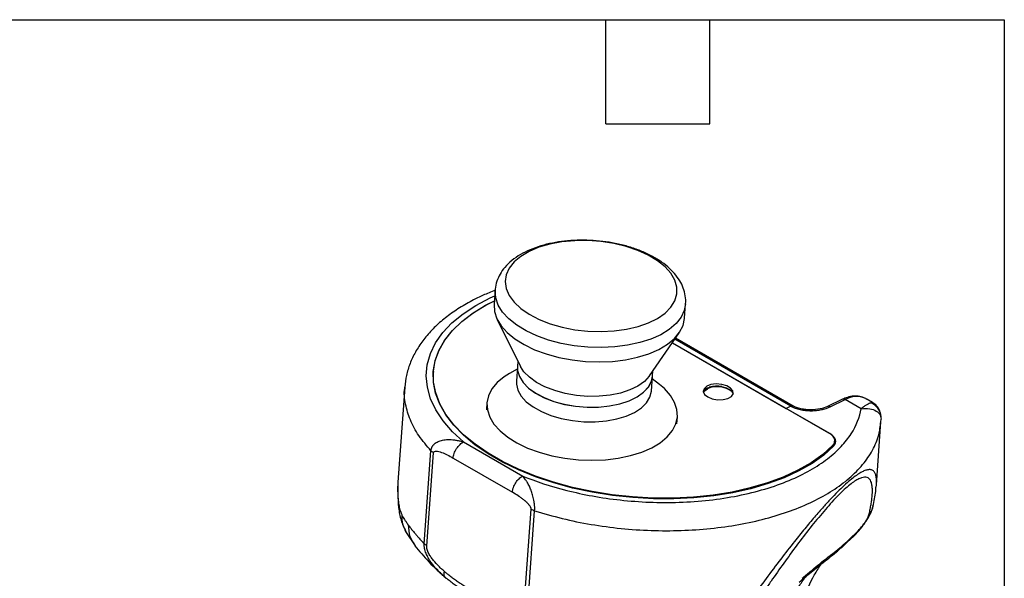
# Model space of a CAD drawing. Header units: millimetres. Extents: x 13 to 546, y 13 to 419.
# Tile 19 of 19: x 402 to 546, y 337 to 419. Entities that reach past the tile are written whole.
import ezdxf

# ---------------------------------------------------------------- set-up
doc = ezdxf.new("R2010")
doc.units = ezdxf.units.MM
doc.header["$LTSCALE"] = 2
doc.linetypes.add('SLD-Solid', pattern=[0])
doc.layers.add('TEXT', color=140, linetype='SLD-Solid', lineweight=25)

msp = doc.modelspace()

# ---------------------------------------------------------------- linework, layer by layer
for p, q in [((471.456, 379.471), (471.304, 377.372)), ((499.23, 375.345), (499.383, 377.444)), ((471.77, 375.161), (475.175, 368.293)), ((494.089, 366.92), (498.449, 373.225)), ((515.167, 362.49), (497.913, 372.45)), ((497.448, 371.776), (520.351, 358.554)), ((497.448, 371.776), (514.127, 362.148)), ((514.816, 362.476), (497.806, 372.295)), ((474.727, 368.274), (474.571, 366.126)), ((474.787, 369.075), (474.73, 368.285)), ((462.393, 367.25), (462.375, 366.358)), ((462.414, 367.547), (462.393, 367.25)), ((474.701, 367.918), (473.553, 367.263)), ((494.369, 364.689), (494.525, 366.837)), ((494.528, 366.848), (494.585, 367.638)), ((458.206, 365.252), (457.196, 351.325)), ((495.541, 365.667), (494.499, 366.481)), ((470.256, 362.962), (470.181, 361.925)), ((514.819, 362.477), (514.127, 362.148)), ((514.816, 362.476), (514.127, 362.148)), ((522.384, 363.48), (520.203, 362.441)), ((520.596, 362.398), (522.777, 363.437)), ((525.111, 362.09), (522.777, 363.437)), ((525.739, 363.614), (525.846, 363.556)), ((526.776, 363.019), (525.846, 363.556)), ((526.492, 362.984), (526.716, 362.953)), ((526.716, 362.953), (526.739, 362.95)), ((498.107, 359.898), (498.182, 360.934)), ((520.501, 358.468), (514.127, 362.148)), ((528.027, 360.757), (528.027, 361.035)), ((527.353, 350.955), (528.023, 360.185)), ((527.986, 360.192), (528.043, 360.559)), ((527.998, 360.755), (528.043, 360.559)), ((520.5, 358.462), (520.501, 358.468)), ((466.84, 357.232), (475.512, 352.226)), ((520.908, 356.457), (520.927, 356.716)), ((521.207, 357.036), (521.229, 357.333)), ((461.065, 342.311), (462.053, 355.929)), ((461.431, 342.028), (462.42, 355.646)), ((465.308, 354.863), (473.98, 349.857)), ((475.757, 333.758), (476.745, 347.376)), ((476.259, 333.54), (477.247, 347.158)), ((458.318, 344.123), (459.725, 341.996)), ((522.721, 342.193), (523.862, 343.27))]:
    msp.add_line(p, q)
at = {"flags": 128}
for points in [[(487, 373.394), (488.895, 373.489), (490.711, 373.739), (492.405, 374.137), (493.939, 374.674), (495.276, 375.338), (496.384, 376.112), (497.238, 376.979), (497.818, 377.919), (498.11, 378.909), (498.107, 379.926), (497.81, 380.946), (497.225, 381.946), (496.366, 382.902), (495.253, 383.791), (493.912, 384.593), (492.375, 385.289), (490.678, 385.863), (488.86, 386.301), (486.965, 386.593), (485.035, 386.731), (483.118, 386.714), (481.257, 386.541), (479.497, 386.216), (477.878, 385.747), (476.439, 385.145), (475.212, 384.424), (474.228, 383.601), (473.509, 382.695), (473.072, 381.727), (472.927, 380.721), (473.077, 379.699), (473.52, 378.686), (474.244, 377.705), (475.233, 376.78), (476.463, 375.932), (477.906, 375.181), (479.528, 374.544), (481.291, 374.037), (483.153, 373.671), (485.071, 373.455), (487, 373.394)], [(466.84, 357.232), (465.206, 358.737), (463.846, 360.305), (462.773, 361.921), (461.996, 363.57), (461.524, 365.235), (461.36, 366.901), (461.508, 368.551), (461.965, 370.168), (462.726, 371.738), (463.785, 373.246), (465.131, 374.675), (466.75, 376.013), (468.628, 377.246), (470.746, 378.363), (471.397, 378.662)], [(487.042, 371.061), (485.05, 371.119), (483.066, 371.325), (481.13, 371.677), (479.281, 372.167), (477.557, 372.786), (475.993, 373.519), (474.621, 374.353), (473.469, 375.271), (472.56, 376.253), (471.913, 377.281), (471.541, 378.332), (471.451, 379.386), (471.455, 379.453)], [(521.076, 356.626), (519.619, 355.314), (517.914, 354.097), (515.975, 352.985), (513.822, 351.99), (511.475, 351.121), (508.955, 350.385), (506.288, 349.79), (503.497, 349.342), (500.61, 349.044), (497.654, 348.9), (494.656, 348.911), (491.646, 349.077), (488.651, 349.396), (485.7, 349.865), (482.821, 350.48), (480.042, 351.235), (477.388, 352.123), (474.884, 353.135), (472.555, 354.262), (470.422, 355.493), (468.506, 356.817), (466.824, 358.221), (465.394, 359.691), (464.227, 361.214), (463.335, 362.776), (462.728, 364.361), (462.409, 365.955), (462.383, 367.542), (462.65, 369.107), (463.207, 370.637), (464.049, 372.115), (465.167, 373.528), (466.552, 374.864), (468.19, 376.108), (470.066, 377.25), (471.342, 377.902)], [(520.927, 356.716), (519.478, 355.408), (517.78, 354.193), (515.849, 353.083), (513.704, 352.089), (511.365, 351.221), (508.854, 350.486), (506.194, 349.891), (503.412, 349.443), (500.534, 349.145), (497.586, 349.001), (494.597, 349.011), (491.594, 349.175), (488.608, 349.493), (485.665, 349.96), (482.794, 350.573), (480.021, 351.326), (477.374, 352.211), (474.878, 353.22), (472.555, 354.344), (470.428, 355.572), (468.517, 356.892), (466.84, 358.292), (465.414, 359.758), (464.251, 361.277), (463.363, 362.835), (462.758, 364.415), (462.442, 366.005), (462.417, 367.587), (462.685, 369.149), (463.242, 370.673), (464.084, 372.147), (465.201, 373.556), (466.585, 374.887), (468.221, 376.127), (470.093, 377.265), (471.342, 377.903)], [(471.304, 377.372), (471.368, 376.331), (471.714, 375.279), (472.336, 374.248), (473.221, 373.261), (474.352, 372.336), (475.704, 371.494), (477.251, 370.75), (478.962, 370.121), (480.801, 369.619), (482.731, 369.253), (484.712, 369.033), (486.705, 368.961), (488.668, 369.041), (490.562, 369.269), (492.349, 369.641), (493.991, 370.15), (495.456, 370.786), (496.713, 371.535), (497.737, 372.382), (498.507, 373.31), (499.008, 374.301), (499.229, 375.333), (499.23, 375.345)], [(499.384, 377.46), (499.193, 376.494), (498.718, 375.499), (497.972, 374.564), (496.971, 373.709), (495.734, 372.95), (494.288, 372.303), (492.661, 371.782), (490.886, 371.396), (489, 371.154), (487.042, 371.061)], [(474.73, 368.285), (474.75, 367.7), (475.016, 366.812), (475.558, 365.946), (476.361, 365.127), (477.402, 364.377), (478.651, 363.72), (480.072, 363.173), (481.624, 362.752), (483.263, 362.47), (484.94, 362.335), (486.609, 362.35), (488.221, 362.515), (489.73, 362.825), (491.091, 363.272), (492.267, 363.843), (493.223, 364.52), (493.932, 365.286), (494.374, 366.116), (494.528, 366.848)], [(474.736, 368.374), (474.747, 367.689), (475.013, 366.801), (475.555, 365.935), (476.358, 365.116), (477.399, 364.366), (478.648, 363.709), (480.069, 363.162), (481.621, 362.741), (483.26, 362.459), (484.938, 362.324), (486.607, 362.339), (488.218, 362.504), (489.727, 362.814), (491.089, 363.261), (492.265, 363.832), (493.221, 364.509), (493.93, 365.275), (494.371, 366.105), (494.525, 366.837)], [(494.089, 366.92), (494.047, 366.861), (493.338, 366.096), (492.382, 365.418), (491.206, 364.848), (489.844, 364.401), (488.335, 364.09), (486.724, 363.925), (485.055, 363.91), (483.377, 364.045), (481.738, 364.327), (480.186, 364.748), (478.765, 365.295), (477.516, 365.953), (476.475, 366.702), (475.672, 367.521), (475.175, 368.293)], [(494.089, 366.92), (494.047, 366.861), (493.338, 366.096), (492.382, 365.418), (491.206, 364.848), (489.844, 364.401), (488.335, 364.09), (486.724, 363.925), (485.055, 363.91), (483.377, 364.045), (481.738, 364.327), (480.186, 364.748), (478.765, 365.295), (477.516, 365.953), (476.475, 366.702), (475.672, 367.521), (475.175, 368.293)], [(473.553, 367.263), (472.773, 366.772), (471.749, 365.924)], [(471.749, 365.924), (470.979, 364.996), (470.478, 364.006), (470.257, 362.974), (470.32, 361.921), (470.666, 360.868), (471.288, 359.838), (472.173, 358.85), (473.304, 357.926), (474.656, 357.083), (476.204, 356.34), (477.914, 355.71), (479.753, 355.208), (481.683, 354.843), (483.664, 354.622), (485.657, 354.551), (487.62, 354.63), (489.514, 354.858), (491.301, 355.231), (492.943, 355.74), (494.408, 356.375), (495.665, 357.124), (496.689, 357.972), (497.46, 358.9), (497.96, 359.89), (498.182, 360.922), (498.118, 361.975), (497.772, 363.028), (497.15, 364.058), (496.265, 365.046), (495.541, 365.667)], [(474.571, 366.126), (474.573, 365.712), (474.784, 364.823), (475.274, 363.951), (476.029, 363.12), (477.027, 362.356), (478.238, 361.679), (479.629, 361.109), (481.16, 360.663), (482.785, 360.354), (484.459, 360.19), (486.133, 360.176), (487.76, 360.313), (489.292, 360.596), (490.685, 361.018), (491.899, 361.565), (492.9, 362.224), (493.658, 362.974), (494.152, 363.794), (494.367, 364.66), (494.369, 364.689)], [(502.619, 363.823), (503.285, 363.548), (504.071, 363.41), (504.87, 363.428), (505.574, 363.598), (506.089, 363.899), (506.344, 364.289), (506.305, 364.716), (505.977, 365.121), (505.406, 365.451), (504.667, 365.661), (503.861, 365.722), (503.096, 365.627), (502.476, 365.387), (502.085, 365.036), (501.975, 364.62), (502.161, 364.197), (502.619, 363.823)], [(501.982, 364.57), (502.063, 364.739), (502.455, 365.09), (503.075, 365.329), (503.839, 365.425), (504.645, 365.364), (505.384, 365.154), (505.956, 364.824), (506.283, 364.418), (506.333, 364.254)], [(501.997, 364.503), (502.12, 364.685), (502.592, 365.025)], [(520.351, 358.554), (520.654, 358.353), (520.898, 358.133), (521.078, 357.898), (521.19, 357.655), (521.231, 357.41), (521.2, 357.168), (521.098, 356.935), (520.927, 356.716)], [(521.076, 356.626), (521.247, 356.844), (521.35, 357.078), (521.382, 357.32), (521.341, 357.566), (521.229, 357.81), (521.048, 358.045), (520.804, 358.266), (520.501, 358.468)]]:
    msp.add_lwpolyline(points, dxfattribs=at)
for centre, radius, start, end in [((504.021, 361.779), 3.547, 52.48355, 113.76419), ((503.983, 360.989), 4.424, 80.83941, 104.79546), ((524.434, 360.589), 3.295, 66.66377, 120.18492), ((515.004, 362.156), 0.371, 64.01194, 120.43999), ((522.54, 363.09), 0.419, 55.61587, 111.88753), ((520.294, 357.115), 0.917, 326.2597, 355.01952), ((520.394, 356.921), 0.882, 356.24047, 20.31775)]:
    msp.add_arc(centre, radius, start, end)
for points, knots in [([(499.382, 377.465), (499.383, 377.47), (499.454, 377.859), (499.356, 378.654), (499.078, 379.793), (498.537, 380.887), (497.777, 381.929), (496.784, 382.913), (495.571, 383.822), (494.159, 384.635), (492.584, 385.332), (490.883, 385.903), (489.09, 386.34), (487.235, 386.639), (485.352, 386.796), (483.469, 386.81), (481.62, 386.68), (479.834, 386.404), (478.139, 385.983), (476.563, 385.417), (475.133, 384.704), (473.883, 383.845), (472.891, 382.883), (472.158, 381.856), (471.687, 380.774), (471.457, 379.954), (471.468, 379.498), (471.469, 379.445)], [0, 0, 0, 0, 0.0005688, 0.0397209, 0.0785764, 0.1181047, 0.1591674, 0.2020688, 0.2464343, 0.291511, 0.3366002, 0.38147, 0.4261133, 0.4705941, 0.5149981, 0.5594165, 0.6039174, 0.648596, 0.6935572, 0.7389027, 0.7846944, 0.8308509, 0.8766926, 0.9161754, 0.9541551, 0.9947176, 1, 1, 1, 1]), ([(471.469, 379.453), (470.868, 379.214), (469.476, 378.661), (467.489, 377.643), (465.494, 376.426), (463.706, 375.084), (462.138, 373.629), (460.813, 372.073), (459.745, 370.436), (458.951, 368.739), (458.41, 367.007), (458.274, 365.83), (458.206, 365.248)], [0, 0, 0, 0, 0.0800578, 0.1853079, 0.2908167, 0.3963043, 0.5012977, 0.6051688, 0.7072404, 0.8070413, 0.9045418, 1, 1, 1, 1]), ([(462.053, 355.929), (461.428, 356.665), (460.177, 358.137), (458.945, 360.448), (458.285, 362.783), (458.062, 364.398), (458.213, 365.205), (458.221, 365.248)], [0, 0, 0, 0, 0.2465745, 0.4931489, 0.7397234, 0.9862979, 1, 1, 1, 1]), ([(525.712, 363.627), (525.448, 363.734), (524.919, 363.95), (524.021, 363.974), (523.17, 363.817), (522.621, 363.581), (522.384, 363.48)], [0, 0, 0, 0, 0.2613882, 0.5241183, 0.7943709, 1, 1, 1, 1]), ([(514.819, 362.477), (514.88, 362.498), (515.004, 362.54), (515.127, 362.532), (515.167, 362.488), (515.171, 362.485)], [0, 0, 0, 0, 0.476094, 0.9521889, 1, 1, 1, 1]), ([(514.819, 362.477), (514.867, 362.45), (514.964, 362.397), (515.169, 362.295), (515.557, 362.136), (516.171, 361.958), (516.964, 361.834), (517.772, 361.797), (518.563, 361.842), (519.17, 361.939), (519.641, 362.049), (520.022, 362.161), (520.348, 362.284), (520.54, 362.372), (520.596, 362.398)], [0, 0, 0, 0, 0.0312723, 0.0625254, 0.125048, 0.2498541, 0.3742901, 0.4998098, 0.6249497, 0.7499237, 0.8039819, 0.8749894, 0.9629816, 1, 1, 1, 1]), ([(520.216, 362.447), (519.863, 362.309), (519.155, 362.032), (517.977, 361.91), (517.003, 361.95), (516.279, 362.063), (515.599, 362.255), (515.241, 362.442), (515.063, 362.536)], [0, 0, 0, 0, 0.24829455, 0.49834182, 0.62417501, 0.74992933, 0.87527153, 1, 1, 1, 1]), ([(520.596, 362.398), (520.521, 362.432), (520.373, 362.499), (520.251, 362.454), (520.192, 362.432)], [0, 0, 0, 0, 0.5134795, 1, 1, 1, 1]), ([(526.492, 362.984), (526.393, 362.922), (526.207, 362.835), (525.844, 362.622), (525.708, 362.537), (525.42, 362.337), (525.268, 362.222), (525.111, 362.09)], [0, 0, 0, 0, 0.5, 0.5, 0.75, 0.75, 1, 1, 1, 1]), ([(528.002, 361.009), (527.997, 361.106), (527.978, 361.465), (527.692, 362.036), (527.184, 362.637), (526.718, 362.87), (526.492, 362.984)], [0, 0, 0, 0, 0.1121755, 0.4129543, 0.7137335, 1, 1, 1, 1]), ([(528.03, 361.003), (527.984, 361.248), (527.89, 361.747), (527.511, 362.388), (527.112, 362.825), (526.825, 362.969), (526.744, 363.009)], [0, 0, 0, 0, 0.28749143, 0.58480993, 0.88361534, 1, 1, 1, 1]), ([(475.512, 352.226), (477.414, 351.454), (479.575, 350.734), (483.172, 349.827), (484.43, 349.553), (487.045, 349.08), (488.403, 348.881), (491.192, 348.572), (492.623, 348.463), (495.523, 348.348), (496.992, 348.341), (499.926, 348.44), (501.391, 348.545), (504.272, 348.869), (505.687, 349.087), (508.425, 349.631), (509.747, 349.957), (512.259, 350.707), (513.449, 351.13), (515.668, 352.056), (516.697, 352.559), (518.576, 353.624), (519.426, 354.187), (520.94, 355.352), (521.605, 355.953), (522.755, 357.175), (523.24, 357.795), (524.442, 359.658), (524.906, 360.899), (525.111, 362.09)], [0, 0, 0, 0, 0.125, 0.125, 0.1875, 0.1875, 0.25, 0.25, 0.3125, 0.3125, 0.375, 0.375, 0.4375, 0.4375, 0.5, 0.5, 0.5625, 0.5625, 0.625, 0.625, 0.6875, 0.6875, 0.75, 0.75, 0.8125, 0.8125, 0.875, 0.875, 1, 1, 1, 1]), ([(525.111, 362.09), (525.545, 362.12), (526.394, 362.179), (527.367, 361.795), (527.935, 361.284), (527.98, 360.905), (527.998, 360.755)], [0, 0, 0, 0, 0.28879222, 0.56506088, 0.827965, 1, 1, 1, 1]), ([(477.247, 347.158), (478.584, 346.76), (481.259, 345.965), (485.528, 345.107), (489.9, 344.513), (494.329, 344.215), (498.737, 344.211), (503.055, 344.504), (507.214, 345.088), (511.148, 345.954), (514.793, 347.087), (518.092, 348.471), (520.992, 350.083), (523.444, 351.897), (525.416, 353.883), (526.856, 356.012), (527.763, 358.125), (527.916, 359.544), (527.986, 360.192)], [0, 0, 0, 0, 0.0631294, 0.1262588, 0.1893883, 0.2525177, 0.3156471, 0.3787765, 0.4419059, 0.5050353, 0.5681648, 0.6312942, 0.6944236, 0.757553, 0.8206824, 0.8838119, 0.9469413, 1, 1, 1, 1]), ([(462.053, 355.929), (462.058, 355.969), (462.067, 356.05), (462.092, 356.167), (462.125, 356.281), (462.167, 356.392), (462.217, 356.498), (462.275, 356.601), (462.341, 356.698), (462.415, 356.791), (462.496, 356.88), (462.584, 356.963), (462.807, 357.145), (463.24, 357.379), (463.822, 357.528), (464.354, 357.585), (464.8, 357.592), (465.275, 357.561), (465.776, 357.491), (466.302, 357.384), (466.658, 357.284), (466.84, 357.232)], [0, 0, 0, 0, 0.022706, 0.0452848, 0.0677805, 0.0902371, 0.1126988, 0.1352094, 0.1578116, 0.1805473, 0.2034571, 0.2265799, 0.2499528, 0.3682508, 0.4998488, 0.5729244, 0.6500361, 0.7312668, 0.8166622, 0.9062405, 1, 1, 1, 1]), ([(465.308, 354.863), (465.322, 355.063), (465.368, 355.294), (465.536, 355.777), (465.658, 356.029), (465.957, 356.492), (466.133, 356.701), (466.492, 357.031), (466.674, 357.153), (466.84, 357.232)], [0, 0, 0, 0, 0.25, 0.25, 0.5, 0.5, 0.75, 0.75, 1, 1, 1, 1]), ([(462.42, 355.646), (462.427, 355.741), (462.479, 355.808), (462.638, 355.883), (462.741, 355.894), (462.967, 355.881), (463.091, 355.859), (463.346, 355.794), (463.478, 355.751), (463.883, 355.601), (464.163, 355.474), (464.73, 355.189), (465.017, 355.031), (465.308, 354.863)], [0, 0, 0, 0, 0.125, 0.125, 0.25, 0.25, 0.375, 0.375, 0.5, 0.5, 0.75, 0.75, 1, 1, 1, 1]), ([(473.98, 349.857), (473.996, 350.079), (474.049, 350.319), (474.22, 350.796), (474.338, 351.035), (474.622, 351.473), (474.787, 351.673), (475.14, 352.006), (475.328, 352.138), (475.512, 352.226)], [0, 0, 0, 0, 0.25, 0.25, 0.5, 0.5, 0.75, 0.75, 1, 1, 1, 1]), ([(477.247, 347.158), (477.249, 347.192), (477.253, 347.265), (477.259, 347.384), (477.26, 347.532), (477.254, 347.706), (477.243, 347.877), (477.229, 348.074), (477.205, 348.274), (477.171, 348.497), (477.1, 348.894), (476.961, 349.469), (476.734, 350.154), (476.469, 350.774), (476.201, 351.277), (475.878, 351.774), (475.653, 352.052), (475.512, 352.226)], [0, 0, 0, 0, 0.01875813, 0.03962549, 0.06251031, 0.09389454, 0.12501097, 0.1449099, 0.18751405, 0.21911247, 0.25006225, 0.37635657, 0.50006544, 0.61989397, 0.75007553, 0.84413848, 1, 1, 1, 1]), ([(527.349, 350.955), (527.361, 351.173), (527.387, 351.623), (527.33, 352.18), (527.19, 352.662), (526.943, 353.009), (526.568, 353.189), (526.1, 353.181), (525.554, 353.006), (524.759, 352.595), (523.768, 351.872), (522.608, 350.846), (521.658, 349.929), (520.648, 348.883), (519.52, 347.653), (518.245, 346.193), (516.819, 344.489), (515.163, 342.438), (513.263, 339.997), (511.208, 337.264), (509.17, 334.481), (507.871, 332.658), (507.222, 331.746)], [0, 0, 0, 0, 0.0447691, 0.0926181, 0.1376777, 0.1887721, 0.2365657, 0.2814278, 0.3192132, 0.3554807, 0.4250301, 0.4608729, 0.4970015, 0.5322242, 0.5689747, 0.6137541, 0.6615089, 0.7126516, 0.7812575, 0.8563296, 0.9281684, 1, 1, 1, 1]), ([(457.209, 351.5), (457.178, 350.207), (457.133, 348.279), (457.634, 345.683), (458.089, 344.646), (458.32, 344.12)], [0, 0, 0, 0, 0.5009913, 0.7470117, 1, 1, 1, 1]), ([(457.204, 351.325), (457.191, 351.18), (457.155, 350.756), (457.155, 349.943), (457.205, 348.993), (457.328, 348.062), (457.497, 347.243), (457.669, 346.825), (457.757, 346.612)], [0, 0, 0, 0, 0.0880763, 0.2582545, 0.4782425, 0.6449707, 0.8186941, 1, 1, 1, 1]), ([(526.295, 346.686), (526.321, 346.808), (526.374, 347.049), (526.445, 347.4), (526.509, 347.738), (526.586, 348.181), (526.666, 348.713), (526.745, 349.441), (526.774, 350.141), (526.731, 350.789), (526.603, 351.398), (526.305, 351.926), (525.786, 352.119), (525.192, 352.01), (524.651, 351.78), (524.007, 351.382), (523.266, 350.813), (522.437, 350.074), (521.54, 349.186), (520.596, 348.174), (519.3, 346.696), (517.646, 344.671), (515.684, 342.11), (513.764, 339.481), (512.21, 337.275), (510.988, 335.501), (510.088, 334.177), (509.189, 332.839), (508.602, 331.953), (508.303, 331.502)], [0, 0, 0, 0, 0.0161696, 0.032066, 0.0476915, 0.0630488, 0.0949869, 0.1260074, 0.1762988, 0.2139682, 0.2515812, 0.3140943, 0.3763473, 0.4074022, 0.4383725, 0.4692876, 0.5001517, 0.5310141, 0.5619046, 0.5928452, 0.623871, 0.6860596, 0.7485253, 0.8111871, 0.874025, 0.9050114, 0.9369645, 0.9679156, 1, 1, 1, 1]), ([(527.314, 350.603), (527.328, 350.696), (527.346, 350.821), (527.348, 350.927), (527.349, 350.955)], [0, 0, 0, 0, 0.7374122, 1, 1, 1, 1]), ([(476.745, 347.376), (476.747, 347.4), (476.746, 347.425), (476.739, 347.478), (476.732, 347.507), (476.715, 347.563), (476.699, 347.606), (476.677, 347.652), (476.662, 347.682), (476.653, 347.7), (476.614, 347.77), (476.557, 347.858), (476.474, 347.967), (476.428, 348.023), (476.407, 348.047), (476.393, 348.064), (476.385, 348.073), (476.33, 348.136), (476.25, 348.221), (476.147, 348.323), (476.092, 348.375), (476.068, 348.397), (476.052, 348.412), (476.043, 348.42), (475.978, 348.48), (475.887, 348.559), (475.774, 348.654), (475.715, 348.701), (475.69, 348.722), (475.673, 348.736), (475.663, 348.743), (475.536, 348.844), (475.344, 348.988), (475.098, 349.159), (474.97, 349.245), (474.904, 349.289), (474.876, 349.308), (474.857, 349.32), (474.846, 349.327), (474.579, 349.501), (474.294, 349.676), (473.98, 349.857)], [0, 0, 0, 0, 0.03125, 0.03125, 0.0625, 0.0625, 0.09375, 0.109375, 0.109375, 0.125, 0.125, 0.1875, 0.21875, 0.234375, 0.2421875, 0.2421875, 0.25, 0.25, 0.3125, 0.34375, 0.359375, 0.3671875, 0.3671875, 0.375, 0.375, 0.4375, 0.46875, 0.484375, 0.4921875, 0.4921875, 0.5, 0.5, 0.625, 0.6875, 0.71875, 0.734375, 0.7421875, 0.7421875, 0.75, 0.75, 1, 1, 1, 1]), ([(526.848, 347.797), (527.014, 348.554), (527.235, 349.563), (527.277, 350.393), (527.288, 350.601)], [0, 0, 0, 0, 0.7496838, 1, 1, 1, 1]), ([(457.757, 346.612), (457.788, 346.55), (457.862, 346.403), (458.001, 346.15), (458.182, 345.851), (458.417, 345.491), (458.604, 345.234), (458.709, 345.089)], [0, 0, 0, 0, 0.12191045, 0.28857679, 0.49999831, 0.71785761, 1, 1, 1, 1]), ([(457.757, 346.612), (457.773, 346.089), (457.801, 345.205), (458.209, 344.443), (458.375, 344.131)], [0, 0, 0, 0, 0.5910977, 1, 1, 1, 1]), ([(523.835, 343.245), (524.157, 343.565), (524.634, 344.037), (525.303, 344.853), (525.78, 345.51), (526.198, 346.18), (526.622, 346.989), (526.765, 347.49), (526.857, 347.813)], [0, 0, 0, 0, 0.2688704, 0.397697, 0.5256056, 0.6524255, 0.7754282, 1, 1, 1, 1]), ([(524.147, 343.688), (524.372, 343.902), (524.604, 344.138), (525.067, 344.655), (525.299, 344.937), (525.614, 345.368), (525.714, 345.512), (525.893, 345.792), (525.972, 345.927), (526.174, 346.306), (526.258, 346.521), (526.295, 346.686)], [0, 0, 0, 0, 0.25, 0.25, 0.5, 0.5, 0.625, 0.625, 0.75, 0.75, 1, 1, 1, 1]), ([(526.813, 347.803), (526.802, 347.693), (526.759, 347.278), (526.491, 346.937), (526.295, 346.686)], [0, 0, 0, 0, 0.2650282, 1, 1, 1, 1]), ([(458.709, 345.089), (458.763, 345.016), (458.869, 344.87), (459.038, 344.649), (459.211, 344.427), (459.39, 344.203), (459.573, 343.978), (459.806, 343.698), (460.119, 343.331), (460.546, 342.85), (460.883, 342.5), (461.065, 342.311)], [0, 0, 0, 0, 0.0855412, 0.1701887, 0.2539501, 0.3368334, 0.4188468, 0.4999987, 0.6382598, 0.8049208, 1, 1, 1, 1]), ([(458.709, 345.089), (458.748, 344.498), (458.823, 343.354), (459.449, 342.447), (459.752, 342.008)], [0, 0, 0, 0, 0.5164358, 1, 1, 1, 1]), ([(523.85, 343.271), (523.866, 343.283), (524.004, 343.383), (524.08, 343.544), (524.147, 343.688)], [0, 0, 0, 0, 0.1121382, 1, 1, 1, 1]), ([(464.105, 337.424), (464.007, 337.51), (463.826, 337.669), (463.47, 338), (462.865, 338.598), (462.196, 339.377), (461.638, 340.236), (461.355, 340.812), (461.193, 341.272), (461.119, 341.571), (461.081, 341.804), (461.064, 341.968), (461.059, 342.135), (461.063, 342.246), (461.065, 342.311)], [0, 0, 0, 0, 0.0673022, 0.125044, 0.2500645, 0.4998124, 0.6311626, 0.74991, 0.8131857, 0.8749546, 0.9074491, 0.9374809, 0.9633708, 1, 1, 1, 1]), ([(520.367, 340.224), (520.735, 340.505), (521.483, 341.076), (522.319, 341.831), (522.745, 342.214)], [0, 0, 0, 0, 0.4918815, 1, 1, 1, 1]), ([(520.953, 340.897), (521.285, 341.15), (521.619, 341.41), (522.311, 341.983), (522.671, 342.3), (523.046, 342.648)], [0, 0, 0, 0, 0.5, 0.5, 1, 1, 1, 1]), ([(522.721, 342.211), (522.756, 342.239), (522.897, 342.353), (522.982, 342.521), (523.046, 342.648)], [0, 0, 0, 0, 0.2459851, 1, 1, 1, 1]), ([(459.704, 342.022), (460.353, 341.224), (461.668, 339.609), (463.403, 338.055), (464.28, 337.268)], [0, 0, 0, 0, 0.4940278, 1, 1, 1, 1]), ([(464.027, 338.243), (463.887, 338.366), (463.748, 338.488), (463.471, 338.743), (463.334, 338.874), (462.927, 339.278), (462.662, 339.563), (462.286, 340.027), (462.164, 340.188), (461.935, 340.525), (461.826, 340.701), (461.636, 341.071), (461.554, 341.264), (461.472, 341.557), (461.451, 341.655), (461.428, 341.847), (461.425, 341.94), (461.431, 342.028)], [0, 0, 0, 0, 0.125, 0.125, 0.25, 0.25, 0.5, 0.5, 0.625, 0.625, 0.75, 0.75, 0.875, 0.875, 0.9375, 0.9375, 1, 1, 1, 1]), ([(516.481, 337.252), (516.674, 337.417), (517.061, 337.747), (517.825, 338.391), (518.769, 339.174), (519.694, 339.919), (520.419, 340.488), (520.775, 340.761), (520.953, 340.897)], [0, 0, 0, 0, 0.1250009, 0.2500019, 0.4999982, 0.7499982, 0.874998, 1, 1, 1, 1]), ([(520.379, 340.254), (520.469, 340.319), (520.703, 340.489), (520.858, 340.742), (520.953, 340.897)], [0, 0, 0, 0, 0.3844384, 1, 1, 1, 1]), ([(514.955, 326.78), (515.151, 328.009), (515.563, 330.596), (516.674, 334.251), (517.897, 337.268), (518.926, 338.824), (519.28, 339.358)], [0, 0, 0, 0, 0.2537273, 0.5338064, 0.8397999, 1, 1, 1, 1]), ([(516.035, 336.689), (516.702, 337.256), (518.211, 338.54), (519.626, 339.644), (520.416, 340.261)], [0, 0, 0, 0, 0.4419264, 1, 1, 1, 1]), ([(464.105, 337.424), (464.029, 337.501), (463.981, 337.614), (463.954, 337.897), (463.976, 338.066), (464.027, 338.243)], [0, 0, 0, 0, 0.5, 0.5, 1, 1, 1, 1]), ([(468.399, 335.214), (468.323, 335.258), (468.138, 335.366), (467.767, 335.586), (467.287, 335.88), (466.734, 336.233), (466.183, 336.601), (465.636, 336.983), (465.093, 337.381), (464.632, 337.739), (464.278, 338.029), (464.103, 338.179), (464.027, 338.243)], [0, 0, 0, 0, 0.0514919, 0.1256646, 0.2512658, 0.3767379, 0.5020252, 0.6271426, 0.7519667, 0.8762925, 0.9468038, 1, 1, 1, 1]), ([(468.861, 334.126), (468.725, 334.205), (468.457, 334.361), (468.065, 334.597), (467.611, 334.876), (467.088, 335.209), (466.488, 335.607), (465.888, 336.023), (465.289, 336.462), (464.803, 336.84), (464.407, 337.164), (464.211, 337.332), (464.105, 337.424)], [0, 0, 0, 0, 0.0873396, 0.1706438, 0.2499994, 0.3750061, 0.4999993, 0.6262675, 0.7500061, 0.8749983, 0.9316171, 1, 1, 1, 1]), ([(511.543, 323.213), (511.641, 323.784), (511.838, 324.934), (512.222, 326.626), (512.675, 328.305), (513.205, 329.961), (513.88, 331.772), (514.8, 333.839), (515.817, 335.814), (516.615, 336.987), (516.916, 337.43)], [0, 0, 0, 0, 0.1071249, 0.2158461, 0.3261662, 0.4380872, 0.5516115, 0.7044633, 0.8883074, 1, 1, 1, 1])]:
    msp.add_open_spline(points, degree=3, knots=knots)
for points in [[(462.42, 355.646), (462.273, 355.731), (462.148, 355.827), (462.053, 355.929)], [(476.745, 347.376), (476.884, 347.296), (477.053, 347.22), (477.247, 347.158)], [(523.046, 342.648), (523.404, 342.979), (523.773, 343.332), (524.147, 343.688)], [(461.431, 342.028), (461.287, 342.112), (461.161, 342.208), (461.065, 342.311)]]:
    msp.add_open_spline(points, degree=3)
at = {"layer": 'TEXT'}
for p, q in [((12.7, 419.1), (546.1, 419.1)), ((487.68, 403.86), (487.68, 419.1)), ((502.92, 403.86), (502.92, 419.1)), ((546.1, 419.1), (546.1, 12.7)), ((487.68, 403.86), (502.92, 403.86))]:
    msp.add_line(p, q, dxfattribs=at)

doc.saveas('drawing.dxf')
